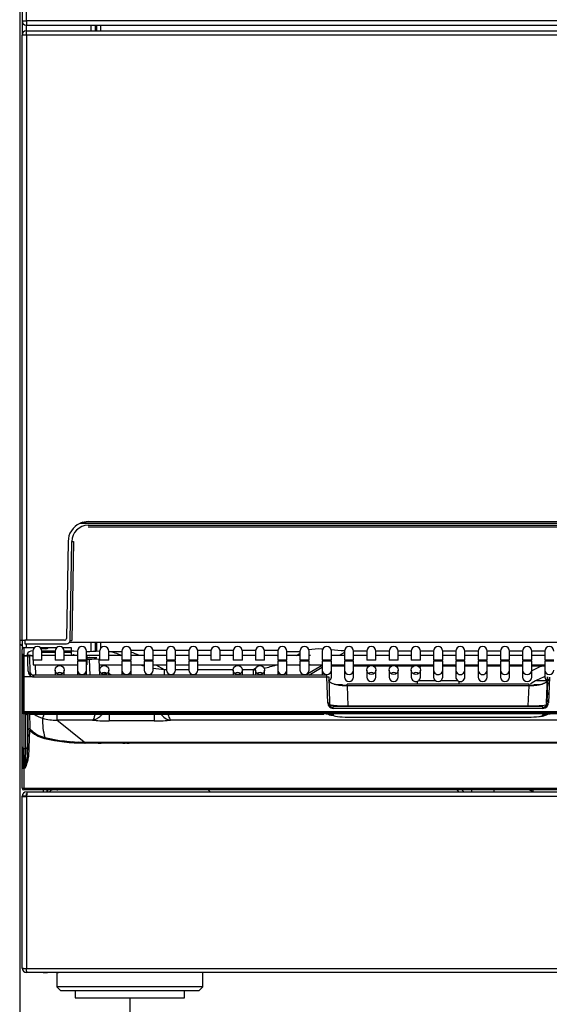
# Model space of a CAD drawing. Header units: millimetres. Extents: x 0 to 287, y 0 to 200.
# Tile 7 of 27: x 47 to 61, y 117 to 143. Entities that reach past the tile are written whole.
import ezdxf
from ezdxf.enums import TextEntityAlignment as Align

# ---------------------------------------------------------------- set-up
doc = ezdxf.new("R2010")
doc.units = ezdxf.units.MM
doc.layers.add('130.189_BW4C_CTM', color=7, linetype='Continuous')
doc.layers.add('Défaut', color=7, linetype='Continuous')
doc.styles.add('SEACAD_Arial', font='arial.ttf')
doc.dimstyles.new('ISO', dxfattribs={"dimtxt": 3, "dimasz": 3, "dimexe": 1.5, "dimexo": 0, "dimgap": 1.5, "dimtad": 1, "dimdec": 0, "dimlfac": 10, "dimtxsty": 'SEACAD_Arial', "dimblk1": '_SE_FILLED', "dimblk2": '_SE_FILLED', "dimsah": 1, "dimcen": 1.5, "dimazin": 0, "dimtfac": 1, "dimtdec": 3, "dimtmove": 0, "dimatfit": 3, "dimfxl": 1, "dimtolj": 1, "dimarcsym": 0})

# ---------------------------------------------------------------- blocks, each defined once
blk = doc.blocks.new('SE')
at = {"layer": '130.189_BW4C_CTM', "color": 7, "linetype": 'Continuous'}
for p, q in [((46.633, 164.859), (46.633, 143.445)), ((46.751, 143.445), (46.751, 164.859)), ((46.633, 143.445), (46.633, 143.057)), ((46.633, 143.445), (46.751, 143.445)), ((46.751, 143.445), (46.751, 143.327)), ((69.315, 143.445), (46.751, 143.445)), ((46.758, 143.327), (46.751, 143.327)), ((46.753, 143.177), (46.753, 143.327)), ((46.758, 143.327), (69.308, 143.327)), ((48.525, 143.177), (48.525, 143.327)), ((48.633, 143.327), (48.633, 143.177)), ((48.683, 143.177), (48.683, 143.327)), ((48.783, 143.327), (48.783, 143.177)), ((46.753, 143.057), (46.633, 143.057)), ((46.633, 126.477), (46.633, 143.057)), ((46.753, 143.177), (69.353, 143.177)), ((46.753, 143.057), (46.753, 143.177)), ((69.353, 143.057), (46.753, 143.057)), ((46.753, 143.057), (46.753, 126.477)), ((67.771, 129.677), (48.214, 129.677)), ((67.662, 129.717), (48.443, 129.717)), ((48.443, 129.626), (67.542, 129.626)), ((67.542, 129.577), (48.443, 129.577)), ((47.894, 129.186), (47.847, 126.526)), ((47.946, 126.474), (47.994, 129.184)), ((48.044, 129.184), (47.996, 126.474)), ((46.59, 126.477), (46.71, 126.477)), ((46.633, 126.477), (46.633, 126.227)), ((46.683, 126.277), (46.977, 126.277)), ((46.969, 126.27), (46.683, 126.27)), ((46.683, 126.27), (46.683, 126.059)), ((47.797, 126.477), (46.71, 126.477)), ((46.71, 126.477), (46.712, 126.376)), ((46.712, 126.376), (47.846, 126.376)), ((46.753, 126.27), (46.753, 126.376)), ((46.977, 126.277), (46.978, 126.277)), ((47.128, 126.277), (47.269, 126.277)), ((47.269, 126.277), (47.349, 126.277)), ((47.579, 126.27), (47.347, 126.27)), ((47.349, 126.277), (47.588, 126.277)), ((47.738, 126.277), (47.985, 126.277)), ((47.985, 126.27), (47.747, 126.27)), ((47.944, 126.425), (68.042, 126.425)), ((47.987, 126.188), (47.985, 126.27)), ((48.525, 126.16), (48.525, 126.425)), ((48.633, 126.425), (48.633, 126.16)), ((48.683, 126.179), (48.683, 126.425)), ((48.783, 126.425), (48.783, 126.252)), ((46.633, 126.223), (46.633, 126.227)), ((46.633, 126.013), (46.633, 126.223)), ((46.633, 126.1), (46.683, 126.098)), ((46.633, 126.1), (46.683, 126.1)), ((46.633, 126.002), (46.633, 126.013)), ((46.633, 125.476), (46.633, 126.002)), ((46.662, 124.467), (46.662, 126.091)), ((46.662, 126.091), (46.683, 126.088)), ((46.683, 126.059), (46.784, 126.059)), ((46.683, 126.052), (46.785, 126.052)), ((46.683, 126.052), (46.683, 125.473)), ((46.784, 126.059), (46.782, 126.108)), ((46.783, 126.09), (46.928, 126.063)), ((46.784, 126.072), (46.902, 126.053)), ((46.832, 126.063), (46.834, 126.015)), ((46.834, 126.015), (46.834, 126.004)), ((46.834, 126.004), (46.848, 125.621)), ((46.92, 126.052), (46.928, 126.052)), ((46.928, 126.177), (46.928, 125.927)), ((47.268, 126.245), (47.158, 126.245)), ((47.177, 126.188), (47.538, 126.188)), ((47.178, 125.927), (47.178, 126.177)), ((47.538, 126.142), (47.178, 126.142)), ((47.538, 126.057), (47.178, 126.057)), ((47.538, 126.177), (47.538, 125.927)), ((47.787, 126.188), (47.987, 126.188)), ((47.788, 125.927), (47.788, 126.177)), ((47.987, 126.142), (47.788, 126.142)), ((48.148, 126.057), (47.788, 126.057)), ((47.981, 126.179), (47.98, 126.142)), ((47.986, 126.179), (47.981, 126.179)), ((47.989, 126.097), (47.987, 126.142)), ((48.148, 126.172), (48.054, 126.177)), ((48.148, 126.177), (48.148, 125.927)), ((48.398, 125.927), (48.398, 126.177)), ((48.408, 126.057), (48.398, 126.057)), ((48.408, 126.057), (48.408, 125.807)), ((48.758, 126.057), (48.408, 126.057)), ((48.408, 126.002), (48.484, 126.002)), ((48.484, 126.002), (48.685, 126.002)), ((48.485, 126.002), (48.484, 126.002)), ((48.758, 126.177), (48.758, 125.927)), ((49.008, 125.927), (49.008, 126.177)), ((49.368, 126.16), (49.008, 126.16)), ((49.368, 126.057), (49.008, 126.057)), ((49.368, 126.177), (49.368, 125.927)), ((49.979, 126.193), (49.617, 126.193)), ((49.618, 125.927), (49.618, 126.177)), ((49.978, 126.057), (49.618, 126.057)), ((49.978, 126.177), (49.978, 125.927)), ((50.589, 126.193), (50.227, 126.193)), ((50.228, 125.927), (50.228, 126.177)), ((50.588, 126.057), (50.228, 126.057)), ((50.588, 126.177), (50.588, 125.927)), ((51.199, 126.193), (50.837, 126.193)), ((50.838, 125.927), (50.838, 126.177)), ((51.198, 126.057), (50.838, 126.057)), ((51.198, 126.177), (51.198, 125.927)), ((51.809, 126.193), (51.447, 126.193)), ((51.448, 125.927), (51.448, 126.177)), ((51.808, 126.057), (51.448, 126.057)), ((51.808, 126.177), (51.808, 125.927)), ((52.419, 126.193), (52.057, 126.193)), ((52.058, 125.927), (52.058, 126.177)), ((52.418, 126.057), (52.058, 126.057)), ((52.418, 126.177), (52.418, 125.927)), ((53.029, 126.193), (52.667, 126.193)), ((52.668, 125.927), (52.668, 126.177)), ((53.028, 126.057), (52.668, 126.057)), ((53.028, 126.177), (53.028, 125.927)), ((53.639, 126.193), (53.277, 126.193)), ((53.278, 125.927), (53.278, 126.177)), ((53.638, 126.057), (53.278, 126.057)), ((53.621, 126.057), (53.638, 126.067)), ((53.638, 126.177), (53.638, 125.927)), ((53.888, 125.927), (53.888, 126.177)), ((54.248, 126.16), (53.888, 126.16)), ((54.248, 126.057), (53.888, 126.057)), ((54.142, 126.057), (54.248, 126.118)), ((54.248, 126.177), (54.248, 125.927)), ((54.498, 125.927), (54.498, 126.177)), ((54.533, 126.057), (54.498, 126.057)), ((54.858, 126.177), (54.858, 125.927)), ((55.108, 125.927), (55.108, 126.177)), ((55.468, 126.057), (55.108, 126.057)), ((55.468, 126.14), (55.324, 126.057)), ((55.468, 126.177), (55.468, 125.927)), ((56.078, 126.179), (55.718, 126.179)), ((55.718, 125.927), (55.718, 126.177)), ((56.078, 126.057), (55.718, 126.057)), ((56.078, 126.177), (56.078, 125.927)), ((56.688, 126.179), (56.328, 126.179)), ((56.328, 125.927), (56.328, 126.177)), ((56.688, 126.057), (56.328, 126.057)), ((56.688, 126.177), (56.688, 125.927)), ((57.298, 126.179), (56.938, 126.179)), ((56.938, 125.927), (56.938, 126.177)), ((57.298, 126.057), (56.938, 126.057)), ((57.298, 126.177), (57.298, 125.927)), ((57.908, 126.179), (57.548, 126.179)), ((57.548, 125.927), (57.548, 126.177)), ((57.908, 126.057), (57.548, 126.057)), ((57.908, 126.177), (57.908, 125.927)), ((58.518, 126.179), (58.158, 126.179)), ((58.158, 125.927), (58.158, 126.177)), ((58.518, 126.057), (58.158, 126.057)), ((58.518, 126.177), (58.518, 125.927)), ((59.128, 126.179), (58.768, 126.179)), ((58.768, 125.927), (58.768, 126.177)), ((59.128, 126.057), (58.768, 126.057)), ((59.128, 126.177), (59.128, 125.927)), ((59.738, 126.179), (59.378, 126.179)), ((59.378, 125.927), (59.378, 126.177)), ((59.738, 126.057), (59.378, 126.057)), ((59.738, 126.177), (59.738, 125.927)), ((60.348, 126.179), (59.988, 126.179)), ((59.988, 125.927), (59.988, 126.177)), ((60.348, 126.057), (59.988, 126.057)), ((60.348, 126.177), (60.348, 125.927)), ((60.958, 126.179), (60.598, 126.179)), ((60.598, 125.927), (60.598, 126.177)), ((60.958, 126.057), (60.598, 126.057)), ((60.958, 126.177), (60.958, 125.927)), ((47.178, 125.927), (46.928, 125.927)), ((46.938, 125.927), (46.938, 125.807)), ((46.938, 125.807), (48.148, 125.807)), ((46.991, 125.807), (47.001, 125.523)), ((47.788, 125.927), (47.538, 125.927)), ((48.398, 125.927), (48.148, 125.927)), ((48.398, 125.907), (48.148, 125.907)), ((48.148, 125.907), (48.148, 125.661)), ((48.398, 125.661), (48.398, 125.907)), ((48.398, 125.807), (48.408, 125.807)), ((48.484, 125.952), (48.408, 125.952)), ((48.499, 125.523), (48.484, 125.952)), ((48.734, 125.954), (48.75, 125.523)), ((48.74, 125.807), (49.368, 125.807)), ((49.008, 125.927), (48.758, 125.927)), ((49.618, 125.927), (49.368, 125.927)), ((49.618, 125.907), (49.368, 125.907)), ((49.368, 125.907), (49.368, 125.661)), ((49.618, 125.661), (49.618, 125.907)), ((49.618, 125.807), (49.978, 125.807)), ((50.228, 125.927), (49.978, 125.927)), ((50.228, 125.907), (49.978, 125.907)), ((49.978, 125.907), (49.978, 125.661)), ((50.228, 125.661), (50.228, 125.907)), ((50.228, 125.807), (50.588, 125.807)), ((50.298, 125.807), (50.525, 125.676)), ((50.838, 125.927), (50.588, 125.927)), ((50.838, 125.907), (50.588, 125.907)), ((50.588, 125.907), (50.588, 125.661)), ((50.838, 125.661), (50.838, 125.907)), ((50.838, 125.807), (51.198, 125.807)), ((51.448, 125.927), (51.198, 125.927)), ((51.448, 125.907), (51.198, 125.907)), ((51.198, 125.907), (51.198, 125.661)), ((51.448, 125.661), (51.448, 125.907)), ((51.448, 125.807), (53.638, 125.807)), ((52.058, 125.927), (51.808, 125.927)), ((52.668, 125.927), (52.418, 125.927)), ((52.961, 125.676), (53.046, 125.725)), ((53.278, 125.927), (53.028, 125.927)), ((53.148, 125.784), (53.188, 125.807)), ((53.888, 125.927), (53.638, 125.927)), ((53.888, 125.907), (53.638, 125.907)), ((53.638, 125.907), (53.638, 125.661)), ((53.888, 125.661), (53.888, 125.907)), ((53.888, 125.807), (54.248, 125.807)), ((54.498, 125.927), (54.248, 125.927)), ((54.498, 125.907), (54.248, 125.907)), ((54.248, 125.907), (54.248, 125.661)), ((54.858, 125.788), (54.399, 125.523)), ((54.49, 125.523), (54.858, 125.735)), ((54.498, 125.661), (54.498, 125.907)), ((54.498, 125.807), (54.533, 125.807)), ((54.533, 125.807), (54.858, 125.807)), ((55.108, 125.927), (54.858, 125.927)), ((55.108, 125.907), (54.858, 125.907)), ((54.858, 125.907), (54.858, 125.661)), ((55.108, 125.661), (55.108, 125.907)), ((55.108, 125.807), (55.468, 125.807)), ((55.108, 125.777), (55.468, 125.777)), ((55.718, 125.927), (55.468, 125.927)), ((55.718, 125.907), (55.468, 125.907)), ((55.468, 125.907), (55.468, 125.661)), ((55.718, 125.661), (55.718, 125.907)), ((55.718, 125.807), (57.908, 125.807)), ((55.718, 125.777), (56.162, 125.777)), ((56.328, 125.927), (56.078, 125.927)), ((56.244, 125.777), (56.772, 125.777)), ((56.938, 125.927), (56.688, 125.927)), ((56.854, 125.777), (57.382, 125.777)), ((57.548, 125.927), (57.298, 125.927)), ((57.464, 125.777), (57.908, 125.777)), ((58.158, 125.927), (57.908, 125.927)), ((58.158, 125.907), (57.908, 125.907)), ((57.908, 125.907), (57.908, 125.661)), ((58.158, 125.661), (58.158, 125.907)), ((58.158, 125.807), (58.518, 125.807)), ((58.158, 125.777), (58.518, 125.777)), ((58.768, 125.927), (58.518, 125.927)), ((58.768, 125.907), (58.518, 125.907)), ((58.518, 125.907), (58.518, 125.661)), ((58.768, 125.661), (58.768, 125.907)), ((58.768, 125.807), (59.128, 125.807)), ((58.768, 125.777), (59.128, 125.777)), ((59.378, 125.927), (59.128, 125.927)), ((59.378, 125.907), (59.128, 125.907)), ((59.128, 125.907), (59.128, 125.661)), ((59.378, 125.661), (59.378, 125.907)), ((59.378, 125.807), (59.738, 125.807)), ((59.378, 125.777), (59.738, 125.777)), ((59.988, 125.927), (59.738, 125.927)), ((59.988, 125.907), (59.738, 125.907)), ((59.738, 125.907), (59.738, 125.661)), ((59.988, 125.661), (59.988, 125.907)), ((59.988, 125.807), (60.348, 125.807)), ((59.988, 125.777), (60.348, 125.777)), ((60.598, 125.927), (60.348, 125.927)), ((60.598, 125.907), (60.348, 125.907)), ((60.348, 125.907), (60.348, 125.661)), ((60.598, 125.661), (60.598, 125.907)), ((60.598, 125.807), (60.958, 125.807)), ((60.598, 125.777), (60.958, 125.777)), ((61.208, 125.927), (60.958, 125.927)), ((61.208, 125.907), (60.958, 125.907)), ((60.958, 125.907), (60.958, 125.661)), ((46.633, 124.512), (46.633, 125.476)), ((46.919, 125.473), (46.683, 125.473)), ((46.683, 125.473), (46.683, 124.519)), ((46.848, 125.621), (46.852, 125.513)), ((46.948, 125.523), (46.948, 125.47)), ((54.985, 125.523), (46.948, 125.523)), ((54.985, 125.47), (46.948, 125.47)), ((47.538, 125.661), (47.538, 125.523)), ((47.788, 125.523), (47.788, 125.661)), ((48.148, 125.661), (48.148, 125.523)), ((48.398, 125.523), (48.398, 125.661)), ((48.744, 125.668), (48.758, 125.66)), ((48.758, 125.661), (48.758, 125.523)), ((48.84, 125.585), (48.841, 125.545)), ((48.876, 125.592), (48.943, 125.553)), ((49.008, 125.523), (49.008, 125.661)), ((49.368, 125.661), (49.368, 125.523)), ((49.618, 125.523), (49.618, 125.661)), ((50.525, 125.676), (50.588, 125.676)), ((50.525, 125.676), (50.525, 125.523)), ((50.838, 125.676), (51.198, 125.676)), ((51.448, 125.676), (52.419, 125.676)), ((52.418, 125.661), (52.418, 125.523)), ((52.667, 125.676), (52.961, 125.676)), ((52.668, 125.523), (52.668, 125.661)), ((52.961, 125.676), (52.961, 125.523)), ((53.028, 125.661), (53.028, 125.523)), ((53.278, 125.523), (53.278, 125.661)), ((53.638, 125.661), (53.638, 125.523)), ((53.888, 125.523), (53.888, 125.661)), ((54.858, 125.661), (54.858, 125.523)), ((54.985, 125.47), (54.985, 125.523)), ((55.01, 124.758), (54.985, 125.47)), ((55.035, 125.475), (55.06, 124.762)), ((55.035, 125.475), (55.035, 125.475)), ((55.108, 125.469), (55.108, 125.661)), ((55.468, 125.661), (55.468, 125.469)), ((55.718, 125.469), (55.718, 125.661)), ((56.078, 125.661), (56.078, 125.469)), ((56.328, 125.469), (56.328, 125.661)), ((56.688, 125.661), (56.688, 125.469)), ((56.938, 125.469), (56.938, 125.661)), ((57.298, 125.661), (57.298, 125.469)), ((57.475, 125.549), (57.476, 125.58)), ((57.548, 125.469), (57.548, 125.661)), ((57.908, 125.661), (57.908, 125.469)), ((58.158, 125.469), (58.158, 125.661)), ((58.518, 125.661), (58.518, 125.469)), ((58.768, 125.469), (58.768, 125.661)), ((59.128, 125.661), (59.128, 125.469)), ((59.378, 125.469), (59.378, 125.661)), ((59.738, 125.661), (59.738, 125.469)), ((59.988, 125.469), (59.988, 125.661)), ((60.348, 125.661), (60.348, 125.469)), ((60.598, 125.469), (60.598, 125.661)), ((60.958, 125.661), (60.958, 125.469)), ((61.006, 124.762), (61.031, 125.475)), ((61.031, 125.475), (61.031, 125.382)), ((61.081, 125.47), (61.056, 124.758)), ((55.402, 125.252), (55.266, 125.252)), ((55.541, 125.226), (55.541, 125.278)), ((60.524, 125.278), (55.541, 125.278)), ((60.524, 125.226), (55.541, 125.226)), ((55.541, 125.226), (55.561, 124.679)), ((57.465, 125.278), (57.468, 125.354)), ((57.506, 125.377), (57.95, 125.377)), ((58.116, 125.377), (58.56, 125.377)), ((58.598, 125.354), (58.6, 125.278)), ((60.505, 124.679), (60.524, 125.226)), ((60.524, 125.226), (60.524, 125.278)), ((60.799, 125.252), (60.663, 125.252)), ((60.732, 125.377), (61, 125.377)), ((61.031, 125.382), (61.008, 124.72)), ((61.075, 125.291), (61.057, 125.291)), ((61.018, 125.002), (61.064, 125.002)), ((61.019, 125.038), (61.066, 125.038)), ((55.058, 124.72), (55.057, 124.761)), ((55.06, 124.762), (55.058, 124.72)), ((55.16, 124.611), (55.16, 124.664)), ((60.906, 124.664), (55.16, 124.664)), ((55.561, 124.679), (55.561, 124.664)), ((55.561, 124.679), (60.505, 124.679)), ((60.505, 124.679), (60.505, 124.664)), ((60.906, 124.611), (60.906, 124.664)), ((61.008, 124.72), (61.006, 124.762)), ((61.057, 124.798), (61.01, 124.798)), ((61.058, 124.827), (61.011, 124.827)), ((46.633, 123.559), (46.633, 124.512)), ((46.633, 124.512), (46.633, 124.512)), ((69.383, 124.519), (46.683, 124.519)), ((46.683, 124.463), (46.683, 124.506)), ((46.683, 124.506), (69.383, 124.506)), ((69.383, 124.463), (46.683, 124.463)), ((46.683, 124.463), (46.683, 123.51)), ((46.735, 123.51), (46.735, 124.444)), ((46.785, 124.519), (46.785, 124.506)), ((46.785, 124.455), (46.785, 123.557)), ((46.835, 124.509), (46.836, 124.519)), ((54.897, 124.509), (46.835, 124.509)), ((46.835, 124.509), (46.835, 124.506)), ((46.835, 124.457), (54.897, 124.457)), ((46.835, 124.457), (46.835, 124.456)), ((46.835, 124.456), (54.897, 124.456)), ((47.586, 124.454), (47.586, 124.287)), ((49.015, 124.456), (49.015, 124.268)), ((50.251, 124.456), (50.251, 124.268)), ((54.897, 124.509), (54.897, 124.506)), ((54.897, 124.457), (54.897, 124.456)), ((55.159, 124.442), (55.158, 124.421)), ((60.906, 124.611), (55.16, 124.611)), ((55.562, 124.368), (55.562, 124.37)), ((55.562, 124.37), (60.504, 124.37)), ((55.562, 124.368), (60.504, 124.368)), ((60.504, 124.368), (60.504, 124.37)), ((60.908, 124.421), (60.907, 124.442)), ((48.564, 124.287), (47.586, 124.287)), ((48.337, 123.686), (47.586, 124.287)), ((50.251, 124.268), (49.015, 124.268)), ((65.364, 124.287), (50.701, 124.287)), ((46.777, 123.278), (46.803, 124.022)), ((46.833, 124.025), (46.807, 123.281)), ((46.633, 122.976), (46.633, 123.559)), ((47.962, 123.707), (47.953, 123.683)), ((47.984, 123.681), (47.993, 123.706)), ((48.201, 123.692), (48.19, 123.664)), ((48.337, 123.686), (67.728, 123.686)), ((67.728, 123.66), (48.337, 123.66)), ((49.106, 123.673), (49.105, 123.686)), ((46.662, 122.97), (46.662, 123.514)), ((46.683, 123.51), (46.735, 123.51)), ((46.683, 123.51), (46.683, 122.97)), ((46.633, 122.427), (46.633, 122.976)), ((46.716, 122.97), (46.683, 122.97)), ((46.683, 122.97), (46.683, 122.422)), ((46.633, 122.427), (46.633, 122.427)), ((46.754, 122.207), (46.634, 122.207)), ((46.634, 122.207), (46.634, 122.202)), ((46.634, 117.492), (46.634, 122.202)), ((46.683, 122.422), (46.683, 122.421)), ((46.683, 122.421), (69.383, 122.421)), ((69.383, 122.377), (46.683, 122.377)), ((46.734, 122.207), (46.734, 122.202)), ((46.734, 122.193), (46.734, 122.202)), ((46.754, 122.207), (46.754, 122.277)), ((46.754, 122.204), (46.754, 122.207)), ((46.783, 122.327), (69.288, 122.327)), ((47.076, 122.421), (47.076, 122.406)), ((47.208, 122.377), (47.208, 122.421)), ((47.208, 122.421), (47.208, 122.327)), ((47.208, 122.377), (47.208, 122.377)), ((47.328, 122.377), (47.208, 122.377)), ((47.308, 122.421), (47.308, 122.377)), ((47.308, 122.421), (47.308, 122.327)), ((47.328, 122.377), (47.328, 122.327)), ((47.328, 122.377), (47.328, 122.327)), ((47.433, 122.377), (47.383, 122.327)), ((47.453, 122.421), (47.453, 122.377)), ((47.453, 122.377), (47.453, 122.377)), ((51.783, 122.327), (51.733, 122.377)), ((54.933, 122.377), (54.933, 122.421)), ((56.783, 122.377), (56.783, 122.421)), ((58.538, 122.377), (58.538, 122.421)), ((58.552, 122.371), (58.596, 122.327)), ((58.644, 122.421), (58.738, 122.327)), ((58.958, 122.327), (58.958, 122.377)), ((59.558, 122.377), (59.558, 122.327)), ((59.653, 122.377), (59.653, 122.421)), ((59.697, 122.421), (59.653, 122.377)), ((59.978, 122.377), (60.022, 122.421)), ((60.078, 122.377), (60.078, 122.421)), ((60.633, 122.377), (60.633, 122.421)), ((60.633, 122.377), (60.633, 122.327)), ((69.317, 122.192), (46.754, 122.192)), ((46.754, 122.192), (46.754, 117.482)), ((46.754, 117.482), (69.317, 117.482)), ((46.754, 117.407), (46.754, 117.482)), ((46.761, 117.377), (46.754, 117.377)), ((47.585, 117.377), (46.761, 117.377)), ((69.285, 117.377), (46.786, 117.377)), ((47.208, 117.377), (47.208, 117.377)), ((47.208, 117.377), (47.328, 117.377)), ((47.308, 117.377), (47.328, 117.377)), ((47.328, 117.377), (47.328, 117.377)), ((47.583, 117.377), (47.583, 116.977)), ((47.585, 117.377), (47.632, 117.377)), ((47.632, 117.377), (47.585, 117.377)), ((47.632, 117.377), (47.632, 117.377)), ((49.608, 117.377), (49.408, 117.377)), ((51.583, 116.977), (51.583, 117.377)), ((51.583, 116.977), (47.583, 116.977)), ((47.583, 116.977), (47.683, 116.877)), ((47.683, 116.877), (51.483, 116.877)), ((48.083, 116.877), (48.083, 116.677)), ((51.083, 116.677), (51.083, 116.877)), ((51.483, 116.877), (51.583, 116.977)), ((48.083, 116.677), (51.083, 116.677))]:
    blk.add_line(p, q, dxfattribs=at)
for centre, radius, start, end in [((46.751, 143.445), 0.118, 180, 266.5645), ((46.751, 143.445), 0.118, 266.5645, 270), ((46.758, 143.445), 0.118, 266.5645, 270), ((46.753, 143.057), 0.12, 94.7802, 180), ((46.753, 143.057), 0.12, 90, 94.7802), ((48.443, 129.177), 0.55, 114.6363, 179), ((48.443, 129.176), 0.45, 90, 179), ((48.443, 129.177), 0.55, 113.3466, 114.6363), ((48.443, 129.177), 0.55, 105.156, 113.9675), ((48.443, 129.177), 0.55, 90, 113.3466), ((48.443, 129.167), 0.55, 90, 112.0046), ((47.797, 126.527), 0.05, 270, 359), ((46.642, 126.377), 0.05, 181, 270), ((46.683, 126.227), 0.05, 90, 180), ((47.053, 126.177), 0.125, 0, 180), ((47.663, 126.177), 0.125, 0, 180), ((47.846, 126.476), 0.1, 270, 359), ((48.273, 126.177), 0.125, 0, 180), ((48.883, 126.177), 0.125, 0, 180), ((49.493, 126.177), 0.125, 0, 180), ((50.103, 126.177), 0.125, 0, 180), ((50.713, 126.177), 0.125, 0, 180), ((51.323, 126.177), 0.125, 0, 180), ((51.933, 126.177), 0.125, 0, 180), ((52.543, 126.177), 0.125, 0, 180), ((53.153, 126.177), 0.125, 0, 180), ((53.763, 126.177), 0.125, 0, 180), ((54.373, 126.177), 0.125, 0, 180), ((54.983, 126.177), 0.125, 0, 180), ((55.593, 126.177), 0.125, 0, 180), ((56.203, 126.177), 0.125, 0, 180), ((56.813, 126.177), 0.125, 0, 180), ((57.423, 126.177), 0.125, 0, 180), ((58.033, 126.177), 0.125, 0, 180), ((58.643, 126.177), 0.125, 0, 180), ((59.253, 126.177), 0.125, 0, 180), ((59.863, 126.177), 0.125, 0, 180), ((60.473, 126.177), 0.125, 0, 180), ((61.083, 126.177), 0.125, 0, 180), ((46.683, 126.002), 0.05, 90, 180), ((-16.651, 123.827), 63.475, 1.6283, 2.00832), ((46.785, 126.002), 0.05, 2, 90), ((46.922, 126.182), 0.13, 261, 269), ((47.986, 124.879), 1.3, 87, 90), ((48.139, 126.102), 0.15, 182.0076, 197.4576), ((48.139, 126.102), 0.1, 182.0076, 206.7437), ((47.803, 143.045), 16.889, 272.0108, 273.2266), ((48.831, 125.098), 1.087, 61.5082, 80.6753), ((48.648, 123.526), 2.8, 64.6567, 69.7765), ((54.741, 125.179), 1.061, 84.9414, 103.6664), ((54.533, 125.932), 0.125, 90, 106.2602), ((41.532, -39.711), 166.479, 85.40352, 85.41664), ((41.532, -39.711), 166.479, 85.19725, 85.32539), ((48.637, 121.991), 3.964, 88.5936, 92.209), ((50.716, 128.284), 2.615, 251.5133, 253.5826), ((50.716, 128.284), 2.615, 259.2314, 265.7928), ((52.769, 128.283), 2.615, 280.9038, 288.4763), ((54.533, 125.932), 0.125, 182.2924, 191.537), ((54.533, 125.932), 0.125, 253.7398, 270), ((57.726, 125.577), 0.25, 126.8699, 142.6685), ((58.34, 125.577), 0.25, 44.5656, 53.1301), ((61.833, 123.277), 2.669, 110.511, 117.5604), ((46.963, 125.632), 0.165, 180.4737, 254.6487), ((46.953, 125.626), 0.106, 182.6575, 256.5765), ((52.769, 128.283), 2.615, 274.2056, 275.7905), ((61.833, 123.277), 2.371, 111.6579, 122.4695), ((57.103, 143.881), 18.707, 264.1059, 264.477), ((57.564, 157.251), 32.15, 275.7117, 275.9269), ((57.564, 157.251), 32.15, 276.1855, 276.2371), ((61.801, 122.997), 2.412, 107.9674, 108.6557), ((-12.783, 122.93), 59.596, 1.5162, 1.52773), ((-12.783, 122.93), 59.596, 1.04997, 1.46758), ((-25.795, 122.622), 72.663, 1.11982, 1.44899), ((47.416, 125.11), 0.8, 235.3223, 254.02), ((54.839, 121.049), 3.408, 84.6188, 89.0207), ((55.161, 124.744), 0.302, 227.6804, 233.194), ((61.226, 121.049), 3.408, 90.9793, 95.3812), ((48.856, 124.259), 1.662, 177.1835, 195.6804), ((47.582, 125.688), 1.401, 254.0143, 270.1406), ((47.437, 124.591), 0.828, 223.1357, 256.9133), ((47.437, 124.588), 0.798, 223.1218, 256.897), ((48.34, 128.485), 4.825, 256.9389, 269.9733), ((48.339, 128.473), 4.787, 256.926, 269.9826), ((48.372, 128.676), 5.016, 257.1858, 269.9836), ((48.163, 123.924), 0.298, 233.3305, 236.4128), ((18.542, 135.089), 31.798, 338.9391, 338.9968), ((48.849, 123.882), 0.3, 220.6727, 227.6608), ((48.94, 127.543), 3.889, 265.5791, 267.9829), ((77.836, 1056.206), 932.975, 268.235318, 268.263523), ((67.213, 443.829), 320.663, 266.80141, 266.82601), ((-13.712, 125.27), 60.473, 357.82019, 358.33194), ((45.887, 123.379), 0.925, 333.745, 353.9108), ((45.276, 123.411), 1.506, 342.9628, 354.9406), ((46.683, 122.427), 0.05, 182.0076, 270), ((46.754, 122.207), 0.12, 90, 180), ((48.152, 122.089), 1.402, 170.6765, 175.7749), ((47.453, 122.497), 0.12, 219.3542, 270), ((47.582, 122.577), 0.2, 270, 308.6966), ((58.538, 122.357), 0.02, 45, 90), ((60.513, 122.257), 0.12, 35.7257, 90), ((46.754, 117.497), 0.12, 180, 270), ((46.754, 117.497), 0.12, 182.388, 270), ((47.328, 117.497), 0.12, 268.3397, 270), ((47.378, 117.427), 0.05, 267.4277, 270)]:
    blk.add_arc(centre, radius, start, end, dxfattribs=at)
for centre, major_axis, ratio, start_param, end_param in [((47.994, 129.185), (0.05, -0.0009), 0.013088, 4.712617, 6.283185), ((47.269, 126.276), (0.0801, 0.0003), 0.38754, 4.6993, 6.062541), ((47.946, 126.475), (0.05, -0.0009), 0.013088, 4.712617, 6.283185), ((46.983, 126.108), (0.2, -0.001), 0.403684, 1.849046, 3.158437), ((50.071, 127.264), (2.129, -1.287), 0.803689, 4.379511, 4.385296), ((50.071, 127.264), (2.129, -1.287), 0.803689, 4.568134, 4.586609), ((54.395, 125.51), (-0.3, 0.52), 0.008727, -1.042763, -0.968387), ((46.948, 125.628), (0.005, -0.157), 0.952321, 6.062478, 6.254557), ((46.948, 125.63), (0.003, -0.109), 0.91562, 6.061615, 6.253695), ((47.663, 125.469), (0.125, 0), 0.984808, 0.892067, 2.249526), ((48.273, 125.661), (0.125, 0), 0.984808, 3.141593, 6.283185), ((48.883, 125.469), (0.125, 0), 0.984808, 0.892067, 2.265295), ((50.071, 127.264), (2.129, -1.287), 0.803689, 4.698724, 4.735842), ((49.493, 125.661), (0.125, 0), 0.984808, 3.141593, 6.283185), ((50.103, 125.661), (0.125, 0), 0.984808, 3.141593, 6.283185), ((50.713, 125.661), (0.125, 0), 0.984808, 3.141593, 6.283185), ((51.323, 125.661), (0.125, 0), 0.984808, 3.141593, 6.283185), ((52.543, 125.469), (-0.125, 0), 0.984808, 4.033659, 5.391119), ((53.153, 125.469), (-0.125, 0), 0.984808, 4.033659, 5.391119), ((53.763, 125.661), (-0.125, 0), 0.984808, 0, 3.141593), ((54.373, 125.661), (-0.125, 0), 0.984808, 0, 3.141593), ((54.395, 125.51), (-0.3, 0.52), 0.008727, -1.555682, -1.522175), ((54.983, 125.661), (0.125, 0), 0.984808, 3.141593, 6.283185), ((54.985, 125.473), (-0.05, -0.0018), 0.052303, 1.568945, 3.151218), ((54.983, 125.469), (-0.125, 0), 0.984808, 2.071421, 3.141593), ((55.593, 125.661), (0.125, 0), 0.984808, 3.141593, 6.283185), ((55.593, 125.469), (0.125, 0), 0.984808, 3.141593, 6.283185), ((56.203, 125.469), (0.125, 0), 0.984808, 3.141593, 6.283185), ((56.203, 125.469), (0.125, 0), 0.984808, 0.892067, 2.249526), ((56.813, 125.469), (0.125, 0), 0.984808, 3.141593, 6.283185), ((56.813, 125.469), (0.125, 0), 0.984808, 0.892067, 2.249526), ((57.423, 125.469), (-0.125, 0), 0.984808, 0, 3.141593), ((57.423, 125.469), (-0.125, 0), 0.984808, 4.033659, 5.391119), ((58.033, 125.661), (-0.125, 0), 0.984808, 0, 3.141593), ((58.033, 125.469), (0.125, 0), 0.984808, 3.141593, 6.283185), ((58.643, 125.661), (-0.125, 0), 0.984808, 0, 3.141593), ((58.643, 125.469), (-0.125, 0), 0.984808, 0, 3.141593), ((59.253, 125.661), (-0.125, 0), 0.984808, 0, 3.141593), ((59.253, 125.469), (0.125, 0), 0.984808, 3.141593, 6.283185), ((59.863, 125.661), (0.125, 0), 0.984808, 3.141593, 6.283185), ((59.863, 125.469), (0.125, 0), 0.984808, 3.141593, 6.283185), ((60.473, 125.661), (0.125, 0), 0.984808, 3.141593, 6.283185), ((60.473, 125.469), (0.125, 0), 0.984808, 3.141593, 6.283185), ((61.083, 125.661), (0.125, 0), 0.984808, 3.141593, 6.283185), ((61.083, 125.469), (0.125, 0), 0.984808, 3.141593, 4.211764), ((55.535, 125.429), (0.65, -0.003), 0.278921, 4.34718, 4.727476), ((60.53, 125.429), (0.65, 0.003), 0.278921, 4.697302, 5.077598), ((60.531, 125.426), (-0.55, -0.002), 0.27193, 2.708766, 3.056905), ((55.01, 124.76), (-0.05, -0.0018), 0.052303, 1.568945, 3.151218), ((55.16, 124.763), (0.005, 0.152), 0.986143, 1.639832, 3.173843), ((55.158, 124.724), (-0.0999, 0.0042), 0.992533, 0.078886, 1.612896), ((60.906, 124.763), (-0.005, 0.152), 0.986143, 3.109343, 4.643353), ((60.908, 124.724), (0.0999, 0.0042), 0.992533, 4.670289, 6.204299), ((46.683, 124.512), (-0.05, 0), 0.992546, 0, 1.570796), ((46.835, 124.444), (-0.1, 0), 0.123668, 4.706097, 6.283089), ((46.735, 124.494), (0.05, 0), 0.992546, 4.712389, 5.311007), ((47.347, 124.868), (-0.153, -0.528), 0.034069, 0.066542, 0.686241), ((55.159, 124.745), (-0.012, -0.355), 0.986143, 5.422898, 5.471694), ((55.158, 124.719), (0.3, -0.013), 0.992533, 3.906827, 3.978729), ((55.158, 124.719), (0.3, -0.013), 0.992533, 4.313759, 4.754489), ((55.558, 124.421), (0.4, 0), 0.125516, 3.136403, 4.721113), ((55.558, 124.624), (0.4, 0), 0.123667, 3.136441, 3.233096), ((60.507, 124.421), (-0.4, 0), 0.125516, 1.562073, 3.146782), ((60.507, 124.624), (-0.4, 0), 0.123667, 3.05009, 3.146744), ((60.908, 124.719), (-0.3, -0.013), 0.992533, 1.528696, 1.969766), ((49.019, 124.322), (-0.6, 0), 0.089045, 0.71088, 1.563418), ((50.246, 124.322), (0.6, 0), 0.089045, 4.719767, 5.572305), ((46.833, 124.021), (-0.03, -0.0006), 0.996897, 3.882138, 6.227923), ((46.683, 123.559), (0.05, 0), 0.992546, 3.141593, 4.712389), ((46.735, 123.559), (0.05, 0), 0.992546, 4.712389, 6.247499), ((46.761, 122.892), (0.024, 0.67), 0.004346, -0.956973, -0.122019), ((48.164, 123.954), (-0.3, -0.01), 0.999794, 0.930417, 1.156454), ((48.572, 123.993), (0.002, 0.5), 0.034899, -4.052254, -3.983988), ((46.683, 122.976), (0.05, 0), 0.121869, 3.141593, 4.712389), ((46.683, 122.428), (-0.05, -0.0009), 0.121832, 0.002135, 1.568662), ((46.754, 122.207), (-0.12, 0), 0.121869, 0.785398, 1.570796), ((46.754, 117.497), (-0.12, 0), 0.121869, 0.785398, 1.570796)]:
    blk.add_ellipse(centre, major_axis=major_axis, ratio=ratio, start_param=start_param, end_param=end_param, dxfattribs=at)
for centre, major_axis in [((47.663, 125.661), (0.125, 0)), ((48.883, 125.661), (0.125, 0)), ((52.543, 125.661), (-0.125, 0)), ((53.153, 125.661), (-0.125, 0)), ((56.203, 125.661), (0.125, 0)), ((56.813, 125.661), (0.125, 0)), ((57.423, 125.661), (0.125, 0))]:
    blk.add_ellipse(centre, major_axis=major_axis, ratio=0.984808, dxfattribs=at)
for points, knots in [([(55.541, 125.226), (55.521, 125.226), (55.479, 125.227), (55.416, 125.231), (55.354, 125.237), (55.293, 125.246), (55.235, 125.258), (55.177, 125.273), (55.114, 125.298), (55.05, 125.334), (55.04, 125.364), (55.035, 125.382)], [0, 0, 0, 0, 0.07575, 0.153767, 0.234196, 0.317166, 0.402798, 0.4912, 0.606775, 0.776441, 1, 1, 1, 1]), ([(61.031, 125.382), (61.031, 125.379), (61.031, 125.375), (61.029, 125.369), (61.027, 125.362), (61.024, 125.356), (61.02, 125.35), (61.016, 125.345), (61.011, 125.339), (61.005, 125.334), (60.999, 125.329), (60.993, 125.324), (60.986, 125.32), (60.979, 125.315), (60.972, 125.311), (60.965, 125.307), (60.958, 125.303), (60.95, 125.299), (60.943, 125.296), (60.936, 125.292), (60.928, 125.289), (60.921, 125.286), (60.914, 125.283), (60.907, 125.281), (60.901, 125.278), (60.894, 125.276), (60.888, 125.274), (60.873, 125.269), (60.848, 125.262), (60.811, 125.254), (60.772, 125.247), (60.732, 125.24), (60.691, 125.235), (60.649, 125.231), (60.607, 125.228), (60.566, 125.226), (60.538, 125.226), (60.524, 125.226)], [0, 0, 0, 0, 0.028629, 0.056535, 0.083718, 0.110178, 0.135914, 0.160928, 0.185219, 0.208786, 0.231631, 0.253753, 0.275152, 0.295829, 0.315782, 0.335013, 0.353522, 0.371308, 0.388371, 0.404713, 0.420332, 0.435229, 0.449405, 0.462859, 0.475591, 0.487603, 0.498894, 0.509465, 0.568621, 0.626535, 0.683238, 0.738762, 0.793142, 0.846416, 0.898621, 0.949801, 1, 1, 1, 1]), ([(55.058, 124.72), (55.059, 124.718), (55.06, 124.715), (55.066, 124.712), (55.067, 124.711)], [0, 0, 0, 0, 0.0908292, 0.1286568, 0.1286568, 0.1286568, 0.1286568]), ([(55.068, 124.711), (55.068, 124.707), (55.07, 124.698), (55.077, 124.681), (55.092, 124.66), (55.12, 124.64), (55.144, 124.628), (55.158, 124.623)], [0, 0, 0, 0, 0.020063, 0.0448536, 0.1115816, 0.2029126, 0.3022014, 0.3022014, 0.3022014, 0.3022014]), ([(55.08, 124.707), (55.084, 124.706), (55.094, 124.704), (55.113, 124.7), (55.136, 124.697), (55.157, 124.694), (55.176, 124.692), (55.191, 124.69), (55.233, 124.687), (55.31, 124.682), (55.434, 124.679), (55.519, 124.679), (55.561, 124.679)], [0.1920488, 0.1920488, 0.1920488, 0.1920488, 0.2462273, 0.3107888, 0.366588, 0.4136223, 0.4518896, 0.4813883, 0.5021175, 0.6783605, 0.8442737, 1, 1, 1, 1]), ([(60.505, 124.679), (60.525, 124.679), (60.567, 124.678), (60.629, 124.679), (60.691, 124.681), (60.751, 124.683), (60.809, 124.686), (60.877, 124.69), (60.975, 124.702), (60.995, 124.713), (61.008, 124.72)], [0, 0, 0, 0, 0.076964, 0.156484, 0.23858, 0.323272, 0.410579, 0.500517, 0.662903, 1, 1, 1, 1]), ([(60.912, 124.627), (60.926, 124.633), (60.952, 124.648), (60.983, 124.677), (60.993, 124.699), (60.998, 124.711)], [0.7070811, 0.7070811, 0.7070811, 0.7070811, 0.8037064, 0.9074381, 1, 1, 1, 1]), ([(48.63, 124.455), (48.629, 124.447), (48.627, 124.439), (48.606, 124.348), (48.585, 124.297), (48.564, 124.287)], [0.4558957, 0.4558957, 0.4558957, 0.4558957, 0.5, 0.5, 1, 1, 1, 1]), ([(48.829, 124.452), (48.823, 124.444), (48.797, 124.415), (48.75, 124.37), (48.701, 124.336), (48.66, 124.313), (48.628, 124.3), (48.6, 124.292), (48.582, 124.289), (48.572, 124.287), (48.567, 124.287), (48.564, 124.287)], [0.4557843, 0.4557843, 0.4557843, 0.4557843, 0.5008738, 0.6271719, 0.7507421, 0.8005691, 0.875683, 0.9380697, 0.9692446, 0.9848274, 1, 1, 1, 1]), ([(50.437, 124.452), (50.445, 124.442), (50.453, 124.433), (50.536, 124.343), (50.622, 124.295), (50.701, 124.287)], [0.443612, 0.443612, 0.443612, 0.443612, 0.5, 0.5, 1, 1, 1, 1]), ([(50.635, 124.456), (50.636, 124.45), (50.643, 124.418), (50.666, 124.334), (50.686, 124.306), (50.701, 124.287)], [0.4673025, 0.4673025, 0.4673025, 0.4673025, 0.501985, 0.647415, 1, 1, 1, 1]), ([(55.132, 124.518), (55.137, 124.515), (55.145, 124.511), (55.154, 124.507), (55.157, 124.505)], [0.36148071, 0.36148071, 0.36148071, 0.36148071, 0.38652406, 0.40292518, 0.40292518, 0.40292518, 0.40292518]), ([(55.173, 124.506), (55.163, 124.51), (55.152, 124.516), (55.142, 124.521), (55.141, 124.522)], [0.57568251, 0.57568251, 0.57568251, 0.57568251, 0.62421256, 0.62967923, 0.62967923, 0.62967923, 0.62967923]), ([(60.814, 124.389), (60.827, 124.39), (60.868, 124.396), (60.931, 124.408), (60.986, 124.425), (61.016, 124.44), (61.02, 124.442)], [0.350803, 0.350803, 0.350803, 0.350803, 0.3984321, 0.5091565, 0.6137479, 0.6314626, 0.6314626, 0.6314626, 0.6314626]), ([(60.925, 124.522), (60.924, 124.521), (60.913, 124.516), (60.903, 124.51), (60.893, 124.506)], [0.37023945, 0.37023945, 0.37023945, 0.37023945, 0.37565622, 0.42425458, 0.42425458, 0.42425458, 0.42425458]), ([(60.909, 124.505), (60.911, 124.506), (60.919, 124.511), (60.928, 124.515), (60.933, 124.518)], [0.59721227, 0.59721227, 0.59721227, 0.59721227, 0.6091369, 0.63873958, 0.63873958, 0.63873958, 0.63873958]), ([(48.588, 123.658), (48.587, 123.661), (48.586, 123.669), (48.584, 123.678), (48.582, 123.684)], [0.62613986, 0.62613986, 0.62613986, 0.62613986, 0.6523537, 0.6941655, 0.6941655, 0.6941655, 0.6941655]), ([(46.634, 122.202), (46.634, 122.201), (46.637, 122.2), (46.649, 122.198), (46.658, 122.197), (46.669, 122.197)], [0, 0, 0, 0, 0.5, 0.5, 1, 1, 1, 1]), ([(46.669, 117.487), (46.658, 117.487), (46.649, 117.488), (46.637, 117.49), (46.634, 117.491), (46.634, 117.492)], [0, 0, 0, 0, 0.5, 0.5, 1, 1, 1, 1])]:
    blk.add_open_spline(points, degree=3, knots=knots, dxfattribs=at)
for points in [[(55.152, 124.501), (55.144, 124.504), (55.136, 124.508), (55.128, 124.512)], [(60.937, 124.512), (60.93, 124.508), (60.922, 124.504), (60.914, 124.501)], [(46.769, 122.316), (46.773, 122.323), (46.778, 122.327), (46.783, 122.327)], [(46.786, 117.377), (46.775, 117.377), (46.765, 117.388), (46.754, 117.407)]]:
    blk.add_open_spline(points, degree=3, dxfattribs=at)
blk = doc.blocks.new('DMBLK3')
at = {"layer": 'Défaut', "linetype": 'Continuous'}
for points in [[(49.567, 103.754), (49.567, 104.754), (46.567, 104.254)], [(66.499, 103.754), (69.499, 104.254), (66.499, 104.754)]]:
    blk.add_hatch(color=7, dxfattribs=at).paths.add_polyline_path(points)
at = {"layer": 'Défaut', "color": 7, "linetype": 'Continuous'}
for p, q in [((46.567, 149.203), (46.567, 102.754)), ((69.499, 148.938), (69.499, 102.754)), ((46.567, 104.254), (69.499, 104.254))]:
    blk.add_line(p, q, dxfattribs=at)
at = {"layer": 'Défaut', "color": 7, "linetype": 'Continuous', "style": 'SEACAD_Arial'}
blk.add_text('229', height=3, dxfattribs=at).set_placement((55.67, 108.004), align=Align.TOP_LEFT)
blk = doc.blocks.new('_SE_FILLED')
at = {"color": 0}
blk.add_line((0, 0), (-1, 0), dxfattribs=at)
blk.add_solid([(0, 0), (-1, -0.1665), (-1, 0.1665), (0, 0)], dxfattribs=at)
blk = doc.blocks.new('DMBLK7')
at = {"layer": 'Défaut', "linetype": 'Continuous'}
for points in [[(52.583, 110.903), (52.583, 111.903), (49.583, 111.403)], [(63.483, 110.903), (66.483, 111.403), (63.483, 111.903)]]:
    blk.add_hatch(color=7, dxfattribs=at).paths.add_polyline_path(points)
at = {"layer": 'Défaut', "color": 7, "linetype": 'Continuous'}
for p, q in [((49.583, 116.677), (49.583, 109.903)), ((66.483, 116.677), (66.483, 109.903)), ((49.583, 111.403), (66.483, 111.403))]:
    blk.add_line(p, q, dxfattribs=at)
at = {"layer": 'Défaut', "color": 7, "linetype": 'Continuous', "style": 'SEACAD_Arial'}
blk.add_text('169', height=3, dxfattribs=at).set_placement((54.511, 115.153), align=Align.TOP_LEFT)

msp = doc.modelspace()

# ---------------------------------------------------------------- block references
at = {"layer": 'Défaut'}
msp.add_blockref('SE', (0, 0), dxfattribs=at)

# ---------------------------------------------------------------- dimensions: what is measured, and where the dimension line sits
at = {"layer": 'Défaut', "color": 7, "linetype": 'Continuous'}
dim = msp.add_linear_dim(base=(46.5668, 104.2539), p1=(46.5668, 149.6993), p2=(69.4988, 149.6983), angle=359.99731, text='\\A1;<>', dimstyle='ISO', dxfattribs=at)
dim.commit()
dim.dimension.update_dxf_attribs({"geometry": 'DMBLK3', "text_midpoint": (59.1916, 104.2539), "dimtype": 161})
dim = msp.add_linear_dim(base=(49.5828, 111.4025), p1=(49.5828, 116.6768), p2=(66.4828, 116.6768), angle=0, text='\\A1;<>', dimstyle='ISO', override={"dimdec": 2}, dxfattribs=at)
dim.commit()
dim.dimension.update_dxf_attribs({"geometry": 'DMBLK7', "text_midpoint": (58.0328, 111.4025), "dimtype": 161})

doc.saveas('drawing.dxf')
